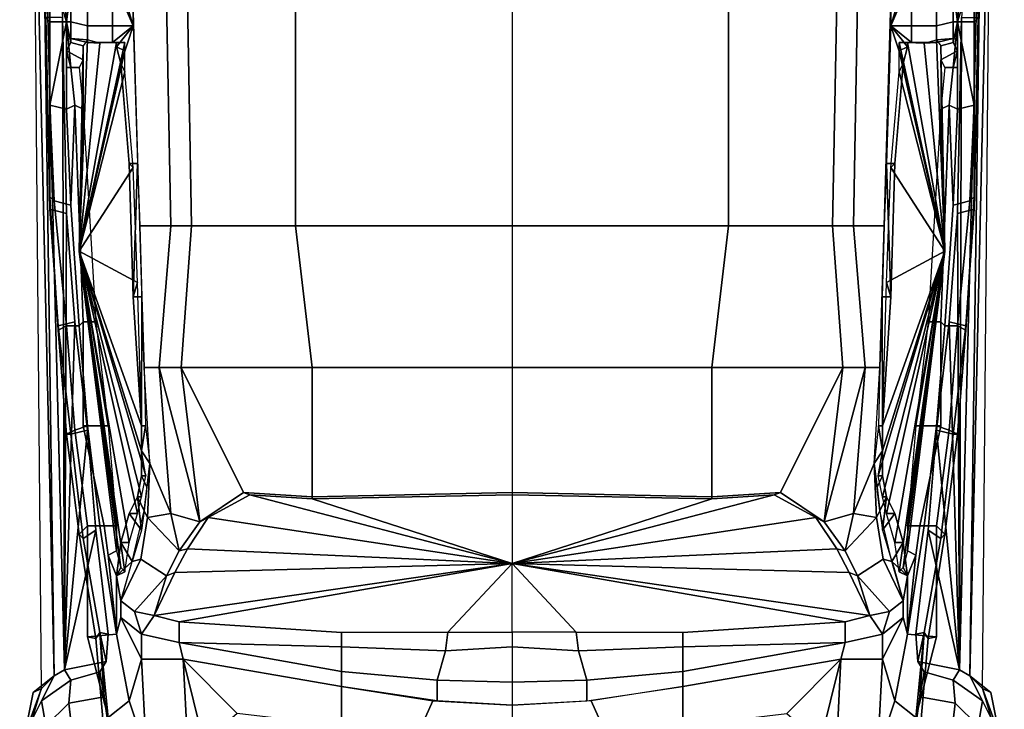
# Model space of a CAD drawing. Header units: inches. Extents: x -65076 to -46572, y -27630 to -20330.
# Tile 9 of 19: x -55991 to -53970, y -25533 to -24119. Entities that reach past the tile are written whole.
import ezdxf

# ---------------------------------------------------------------- set-up
doc = ezdxf.new("R2010")
doc.units = ezdxf.units.IN
doc.header["$MEASUREMENT"] = 0
doc.linetypes.add('ACAD_ISO07W100', pattern=[3, 0, -3])
doc.layers.get('0').update_dxf_attribs({"true_color": 0xc2ced6})
doc.layers.add('VOITURE', color=174, linetype='Continuous')

# ---------------------------------------------------------------- blocks, each defined once
blk = doc.blocks.new('F6')
at = {"linetype": 'Continuous'}
for points in [[(-27.931, 63.458, -26.692), (-26.681, 8.208, -24.942), (-27.431, 7.458, -26.442)], [(-26.681, 8.208, -24.942), (-27.931, 63.458, -26.692), (-27.431, 62.708, -24.192)], [(28.319, 8.208, -24.942), (29.569, 63.458, -26.692), (29.069, 62.708, -24.192)], [(29.569, 63.458, -26.692), (28.319, 8.208, -24.942), (29.069, 7.458, -26.442)], [(-26.056, 8.583, -24.442), (-26.681, 8.208, -24.942), (-27.431, 62.708, -24.192)], [(-27.431, 62.708, -24.192), (-26.181, 47.708, -23.692), (-26.056, 8.583, -24.442)], [(-26.431, 62.708, -0.442), (-26.931, 50.708, -0.442), (-26.931, 47.458, -1.192), (-27.181, 47.708, -3.952)], [(29.069, 62.708, -24.192), (27.819, 47.708, -23.692), (27.694, 8.583, -24.442)], [(27.694, 8.583, -24.442), (28.319, 8.208, -24.942), (29.069, 62.708, -24.192)], [(28.069, 62.708, -0.442), (28.569, 50.708, -0.442), (28.569, 47.458, -1.192), (28.819, 47.708, -3.952)], [(-21.931, 47.208, 17.808), (-22.681, 49.708, 16.058), (-22.181, 56.708, 15.558), (-21.931, 56.708, 16.908)], [(-21.931, 47.208, 17.808), (-21.931, 56.708, 16.908), (-21.931, 48.708, 17.708)], [(23.569, 47.208, 17.808), (23.569, 56.708, 16.908), (23.569, 48.708, 17.708)], [(23.569, 47.208, 17.808), (24.319, 49.708, 16.058), (23.819, 56.708, 15.558), (23.569, 56.708, 16.908)], [(-26.181, 50.708, 0.558), (-25.931, 47.458, 0.808), (-26.931, 50.708, -0.442)], [(-26.931, 50.708, -0.442), (-25.931, 47.458, 0.808), (-26.931, 47.458, -1.192)], [(-25.681, 49.458, 2.308), (-25.931, 47.458, 0.808), (-26.181, 50.708, 0.558), (-25.931, 50.708, 1.308)], [(27.319, 49.458, 2.308), (27.569, 47.458, 0.808), (27.819, 50.708, 0.558), (27.569, 50.708, 1.308)], [(28.569, 50.708, -0.442), (27.569, 47.458, 0.808), (28.569, 47.458, -1.192)], [(27.819, 50.708, 0.558), (27.569, 47.458, 0.808), (28.569, 50.708, -0.442)], [(-21.931, 47.208, 17.808), (-22.681, 48.958, 15.308), (-22.681, 49.708, 16.058)], [(23.569, 47.208, 17.808), (24.319, 48.958, 15.308), (24.319, 49.708, 16.058)], [(-25.681, 47.458, 3.808), (-25.931, 47.458, 0.808), (-25.681, 49.458, 2.308), (-25.681, 48.708, 3.558)], [(27.319, 47.458, 3.808), (27.569, 47.458, 0.808), (27.319, 49.458, 2.308), (27.319, 48.708, 3.558)], [(-24.681, 47.208, 9.058), (-25.681, 47.458, 3.808), (-25.681, 48.708, 3.558), (-24.681, 48.708, 9.058)], [(-23.181, 47.208, 14.558), (-24.681, 47.208, 9.058), (-24.681, 48.708, 9.058), (-23.181, 48.708, 14.308)], [(-21.931, 47.208, 17.808), (-23.181, 47.208, 14.558), (-23.181, 48.708, 14.308), (-22.681, 48.958, 15.308)], [(-21.931, 48.708, 17.708), (-19.931, 48.708, 19.308), (-19.681, 35.208, 19.558), (-21.531, 35.208, 17.558)], [(-19.931, 48.708, 19.308), (-18.681, 48.708, 20.183), (-18.431, 35.208, 20.558), (-19.681, 35.208, 19.558)], [(-18.681, 48.708, 20.183), (-12.181, 48.708, 23.308), (-12.181, 35.208, 23.058), (-18.431, 35.208, 20.558)], [(0.819, 48.708, 24.183), (0.819, 35.208, 23.808), (-12.181, 35.208, 23.058), (-12.181, 48.708, 23.308)], [(0.819, 48.708, 24.183), (0.819, 35.208, 23.808), (13.819, 35.208, 23.058), (13.819, 48.708, 23.308)], [(20.319, 48.708, 20.183), (13.819, 48.708, 23.308), (13.819, 35.208, 23.058), (20.069, 35.208, 20.558)], [(21.569, 48.708, 19.308), (20.319, 48.708, 20.183), (20.069, 35.208, 20.558), (21.319, 35.208, 19.558)], [(23.569, 48.708, 17.708), (21.569, 48.708, 19.308), (21.319, 35.208, 19.558), (23.169, 35.208, 17.558)], [(23.569, 47.208, 17.808), (24.819, 47.208, 14.558), (24.819, 48.708, 14.308), (24.319, 48.958, 15.308)], [(24.819, 47.208, 14.558), (26.319, 47.208, 9.058), (26.319, 48.708, 9.058), (24.819, 48.708, 14.308)], [(26.319, 47.208, 9.058), (27.319, 47.458, 3.808), (27.319, 48.708, 3.558), (26.319, 48.708, 9.058)], [(-27.181, 47.708, -12.692), (-26.931, 36.208, -14.192), (-25.931, 35.958, -23.692), (-26.181, 47.708, -23.692)], [(-27.181, 47.708, -3.952), (-26.931, 36.958, -5.192), (-26.931, 36.208, -14.192), (-27.181, 47.708, -12.692)], [(-26.931, 47.458, -1.192), (-26.931, 36.958, -5.192), (-27.181, 47.708, -3.952)], [(-25.931, 47.458, 0.808), (-25.931, 44.708, 0.558), (-25.931, 42.208, 0.558), (-26.931, 42.458, -0.942)], [(-25.931, 47.458, 0.808), (-26.931, 42.458, -0.942), (-26.931, 47.458, -1.192)], [(-26.931, 47.458, -1.192), (-26.931, 42.458, -0.942), (-26.681, 36.708, -0.942), (-26.931, 36.958, -5.192)], [(-26.181, 47.708, -23.692), (-25.931, 35.958, -23.692), (-26.056, 8.583, -24.442)], [(-25.681, 47.458, 3.808), (-25.681, 46.458, 4.308), (-25.681, 46.208, 3.308), (-25.931, 47.458, 0.808)], [(-25.931, 47.458, 0.808), (-25.681, 46.208, 3.308), (-25.931, 45.708, 2.558), (-25.681, 44.708, 1.808)], [(-25.931, 47.458, 0.808), (-25.681, 44.708, 1.808), (-25.931, 44.708, 0.558)], [(-24.681, 47.208, 9.058), (-24.681, 46.208, 9.308), (-25.681, 46.458, 4.308), (-25.681, 47.458, 3.808)], [(26.319, 47.208, 9.058), (26.319, 46.208, 9.308), (27.319, 46.458, 4.308), (27.319, 47.458, 3.808)], [(27.569, 47.458, 0.808), (27.319, 44.708, 1.808), (27.569, 44.708, 0.558)], [(27.569, 47.458, 0.808), (27.319, 46.208, 3.308), (27.569, 45.708, 2.558), (27.319, 44.708, 1.808)], [(27.319, 47.458, 3.808), (27.319, 46.458, 4.308), (27.319, 46.208, 3.308), (27.569, 47.458, 0.808)], [(27.819, 47.708, -23.692), (27.569, 35.958, -23.692), (27.694, 8.583, -24.442)], [(28.819, 47.708, -12.692), (28.569, 36.208, -14.192), (27.569, 35.958, -23.692), (27.819, 47.708, -23.692)], [(27.569, 47.458, 0.808), (28.569, 42.458, -0.942), (28.569, 47.458, -1.192)], [(27.569, 47.458, 0.808), (27.569, 44.708, 0.558), (27.569, 42.208, 0.558), (28.569, 42.458, -0.942)], [(28.569, 47.458, -1.192), (28.569, 42.458, -0.942), (28.319, 36.708, -0.942), (28.569, 36.958, -5.192)], [(28.569, 47.458, -1.192), (28.569, 36.958, -5.192), (28.819, 47.708, -3.952)], [(28.819, 47.708, -3.952), (28.569, 36.958, -5.192), (28.569, 36.208, -14.192), (28.819, 47.708, -12.692)], [(-23.181, 47.208, 14.558), (-23.181, 46.208, 14.558), (-24.681, 46.208, 9.308), (-24.681, 47.208, 9.058)], [(-21.931, 47.208, 17.808), (-22.931, 45.958, 16.058), (-22.931, 46.208, 15.558), (-23.181, 46.208, 14.558)], [(-21.931, 47.208, 17.808), (-23.181, 46.208, 14.558), (-23.181, 47.208, 14.558)], [(-21.931, 47.208, 17.808), (-22.681, 44.958, 16.558), (-22.931, 45.958, 16.058)], [(-21.931, 47.208, 17.808), (-21.681, 38.958, 17.808), (-22.181, 38.958, 16.558), (-22.681, 44.958, 16.558)], [(23.569, 47.208, 17.808), (23.319, 38.958, 17.808), (23.819, 38.958, 16.558), (24.319, 44.958, 16.558)], [(23.569, 47.208, 17.808), (24.819, 46.208, 14.558), (24.819, 47.208, 14.558)], [(23.569, 47.208, 17.808), (24.569, 45.958, 16.058), (24.569, 46.208, 15.558), (24.819, 46.208, 14.558)], [(23.569, 47.208, 17.808), (24.319, 44.958, 16.558), (24.569, 45.958, 16.058)], [(24.819, 47.208, 14.558), (24.819, 46.208, 14.558), (26.319, 46.208, 9.308), (26.319, 47.208, 9.058)], [(-25.681, 46.208, 3.308), (-24.931, 46.021, 3.156), (-24.931, 45.173, 2.207), (-25.931, 45.708, 2.558)], [(-24.681, 46.208, 9.308), (-23.931, 46.167, 8.808), (-24.681, 46.37, 4.089), (-25.681, 46.458, 4.308)], [(-25.681, 46.458, 4.308), (-24.681, 46.37, 4.089), (-24.931, 46.021, 3.156), (-25.681, 46.208, 3.308)], [(-25.181, 33.69, 8.028), (-23.931, 46.167, 8.808), (-24.681, 46.37, 4.089)], [(-25.181, 33.69, 8.028), (-24.681, 46.37, 4.089), (-24.931, 46.021, 3.156)], [(-25.181, 33.69, 8.028), (-22.431, 45.708, 16.008), (-22.431, 46.208, 15.308)], [(-25.181, 33.69, 8.028), (-22.431, 46.208, 15.308), (-22.931, 46.208, 14.308)], [(-25.181, 33.69, 8.028), (-22.931, 46.208, 14.308), (-23.931, 46.167, 8.808)], [(-23.181, 46.208, 14.558), (-22.931, 46.208, 14.308), (-23.931, 46.167, 8.808), (-24.681, 46.208, 9.308)], [(-22.931, 46.208, 15.558), (-22.431, 46.208, 15.308), (-22.931, 46.208, 14.308), (-23.181, 46.208, 14.558)], [(-22.931, 46.208, 15.558), (-22.931, 45.958, 16.058), (-22.431, 45.708, 16.008), (-22.431, 46.208, 15.308)], [(26.819, 33.69, 8.028), (24.069, 46.208, 15.308), (24.569, 46.208, 14.308)], [(26.819, 33.69, 8.028), (24.069, 45.708, 16.008), (24.069, 46.208, 15.308)], [(24.569, 46.208, 15.558), (24.069, 46.208, 15.308), (24.569, 46.208, 14.308), (24.819, 46.208, 14.558)], [(24.569, 46.208, 15.558), (24.569, 45.958, 16.058), (24.069, 45.708, 16.008), (24.069, 46.208, 15.308)], [(26.819, 33.69, 8.028), (24.569, 46.208, 14.308), (25.569, 46.167, 8.808)], [(24.819, 46.208, 14.558), (24.569, 46.208, 14.308), (25.569, 46.167, 8.808), (26.319, 46.208, 9.308)], [(26.319, 46.208, 9.308), (25.569, 46.167, 8.808), (26.319, 46.37, 4.089), (27.319, 46.458, 4.308)], [(26.819, 33.69, 8.028), (25.569, 46.167, 8.808), (26.319, 46.37, 4.089)], [(27.319, 46.458, 4.308), (26.319, 46.37, 4.089), (26.569, 46.021, 3.156), (27.319, 46.208, 3.308)], [(26.819, 33.69, 8.028), (26.319, 46.37, 4.089), (26.569, 46.021, 3.156)], [(27.319, 46.208, 3.308), (26.569, 46.021, 3.156), (26.569, 45.173, 2.207), (27.569, 45.708, 2.558)], [(-25.931, 45.708, 2.558), (-24.931, 45.173, 2.207), (-25.181, 44.708, 2.008), (-25.681, 44.708, 1.808)], [(-25.181, 33.69, 8.028), (-24.931, 46.021, 3.156), (-24.931, 45.173, 2.207)], [(-25.181, 33.69, 8.028), (-22.431, 44.458, 16.308), (-22.431, 45.708, 16.008)], [(-22.931, 45.958, 16.058), (-22.681, 44.958, 16.558), (-22.431, 44.458, 16.308), (-22.431, 45.708, 16.008)], [(24.569, 45.958, 16.058), (24.319, 44.958, 16.558), (24.069, 44.458, 16.308), (24.069, 45.708, 16.008)], [(26.819, 33.69, 8.028), (24.069, 44.458, 16.308), (24.069, 45.708, 16.008)], [(26.819, 33.69, 8.028), (26.569, 46.021, 3.156), (26.569, 45.173, 2.207)], [(27.569, 45.708, 2.558), (26.569, 45.173, 2.207), (26.819, 44.708, 2.008), (27.319, 44.708, 1.808)], [(-24.931, 45.173, 2.207), (-24.931, 42.208, 2.008), (-25.181, 33.69, 8.028)], [(-22.681, 44.958, 16.558), (-22.181, 38.958, 16.558), (-21.931, 38.708, 16.308), (-22.431, 44.458, 16.308)], [(24.319, 44.958, 16.558), (23.819, 38.958, 16.558), (23.569, 38.708, 16.308), (24.069, 44.458, 16.308)], [(26.569, 45.173, 2.207), (26.569, 42.208, 2.008), (26.819, 33.69, 8.028)], [(-25.681, 44.708, 1.808), (-25.431, 42.458, 1.808), (-25.931, 42.208, 0.558), (-25.931, 44.708, 0.558)], [(-25.181, 44.708, 2.008), (-24.931, 42.208, 2.008), (-25.431, 42.458, 1.808), (-25.681, 44.708, 1.808)], [(-25.181, 33.69, 8.028), (-21.931, 38.708, 16.308), (-22.431, 44.458, 16.308)], [(26.819, 33.69, 8.028), (23.569, 38.708, 16.308), (24.069, 44.458, 16.308)], [(26.819, 44.708, 2.008), (26.569, 42.208, 2.008), (27.069, 42.458, 1.808), (27.319, 44.708, 1.808)], [(27.319, 44.708, 1.808), (27.069, 42.458, 1.808), (27.569, 42.208, 0.558), (27.569, 44.708, 0.558)], [(-25.931, 42.208, 0.558), (-25.681, 36.458, 0.558), (-26.681, 36.708, -0.942), (-26.931, 42.458, -0.942)], [(-25.431, 42.458, 1.808), (-25.681, 36.458, 0.558), (-25.931, 42.208, 0.558)], [(-25.431, 42.458, 1.808), (-24.931, 29.458, 1.808), (-25.181, 29.208, 0.308), (-25.681, 36.458, 0.558)], [(-24.931, 42.208, 2.008), (-24.181, 29.458, 2.058), (-24.931, 29.458, 1.808), (-25.431, 42.458, 1.808)], [(-25.181, 33.69, 8.028), (-24.931, 42.208, 2.008), (-24.181, 29.458, 2.058), (-23.431, 23.208, 2.058)], [(26.819, 33.69, 8.028), (26.569, 42.208, 2.008), (25.819, 29.458, 2.058), (25.069, 23.208, 2.058)], [(26.569, 42.208, 2.008), (25.819, 29.458, 2.058), (26.569, 29.458, 1.808), (27.069, 42.458, 1.808)], [(27.069, 42.458, 1.808), (26.569, 29.458, 1.808), (26.819, 29.208, 0.308), (27.319, 36.458, 0.558)], [(27.069, 42.458, 1.808), (27.319, 36.458, 0.558), (27.569, 42.208, 0.558)], [(27.569, 42.208, 0.558), (27.319, 36.458, 0.558), (28.319, 36.708, -0.942), (28.569, 42.458, -0.942)], [(-25.181, 33.69, 8.028), (-21.681, 31.808, 15.808), (-21.931, 38.708, 16.308)], [(-21.681, 38.958, 17.808), (-21.931, 30.958, 16.308), (-22.181, 38.958, 16.558)], [(-22.181, 38.958, 16.558), (-21.931, 30.958, 16.308), (-21.681, 31.808, 15.808), (-21.931, 38.708, 16.308)], [(-21.681, 38.958, 17.808), (-21.531, 35.208, 17.558), (-21.406, 30.958, 17.058), (-21.931, 30.958, 16.308)], [(23.319, 38.958, 17.808), (23.169, 35.208, 17.558), (23.044, 30.958, 17.058), (23.569, 30.958, 16.308)], [(23.819, 38.958, 16.558), (23.569, 30.958, 16.308), (23.319, 31.808, 15.808), (23.569, 38.708, 16.308)], [(23.319, 38.958, 17.808), (23.569, 30.958, 16.308), (23.819, 38.958, 16.558)], [(26.819, 33.69, 8.028), (23.319, 31.808, 15.808), (23.569, 38.708, 16.308)], [(-26.931, 36.958, -5.192), (-26.431, 28.958, -6.942), (-26.431, 29.208, -14.442), (-26.931, 36.208, -14.192)], [(-26.681, 36.708, -0.942), (-25.931, 29.208, -1.192), (-26.431, 28.958, -6.942), (-26.931, 36.958, -5.192)], [(-25.681, 36.458, 0.558), (-25.181, 29.208, 0.308), (-25.931, 29.208, -1.192), (-26.681, 36.708, -0.942)], [(27.319, 36.458, 0.558), (26.819, 29.208, 0.308), (27.569, 29.208, -1.192), (28.319, 36.708, -0.942)], [(28.319, 36.708, -0.942), (27.569, 29.208, -1.192), (28.069, 28.958, -6.942), (28.569, 36.958, -5.192)], [(28.569, 36.958, -5.192), (28.069, 28.958, -6.942), (28.069, 29.208, -14.442), (28.569, 36.208, -14.192)], [(-26.931, 36.208, -14.192), (-26.431, 29.208, -14.442), (-25.431, 29.458, -23.692), (-25.931, 35.958, -23.692)], [(28.569, 36.208, -14.192), (28.069, 29.208, -14.442), (27.069, 29.458, -23.692), (27.569, 35.958, -23.692)], [(-25.931, 35.958, -23.692), (-25.431, 29.458, -23.692), (-26.056, 8.583, -24.442)], [(27.569, 35.958, -23.692), (27.069, 29.458, -23.692), (27.694, 8.583, -24.442)], [(-21.531, 35.208, 17.558), (-19.681, 35.208, 19.558), (-20.381, 26.708, 18.558), (-21.281, 26.708, 16.558)], [(-19.681, 35.208, 19.558), (-18.431, 35.208, 20.558), (-19.056, 26.708, 18.808), (-20.381, 26.708, 18.558)], [(-18.431, 35.208, 20.558), (-12.181, 35.208, 23.058), (-11.181, 26.708, 21.683), (-19.056, 26.708, 18.808)], [(0.819, 35.208, 23.808), (0.819, 26.708, 22.683), (-11.181, 26.708, 21.683), (-12.181, 35.208, 23.058)], [(0.819, 35.208, 23.808), (0.819, 26.708, 22.683), (12.819, 26.708, 21.683), (13.819, 35.208, 23.058)], [(20.069, 35.208, 20.558), (13.819, 35.208, 23.058), (12.819, 26.708, 21.683), (20.694, 26.708, 18.808)], [(21.319, 35.208, 19.558), (20.069, 35.208, 20.558), (20.694, 26.708, 18.808), (22.019, 26.708, 18.558)], [(23.169, 35.208, 17.558), (21.319, 35.208, 19.558), (22.019, 26.708, 18.558), (22.919, 26.708, 16.558)], [(-25.181, 33.69, 8.028), (-23.431, 23.208, 2.058), (-22.931, 17.208, 2.058)], [(-25.181, 33.69, 8.028), (-22.931, 17.208, 2.058), (-22.931, 15.708, 2.308)], [(-25.181, 33.69, 8.028), (-22.931, 15.708, 2.308), (-22.681, 14.708, 3.058)], [(-25.181, 33.69, 8.028), (-22.681, 14.708, 3.058), (-22.431, 14.458, 4.558)], [(-25.181, 33.69, 8.028), (-22.431, 14.458, 4.558), (-22.181, 16.208, 8.308)], [(-25.181, 33.69, 8.028), (-22.181, 16.208, 8.308), (-21.681, 17.958, 10.308)], [(-25.181, 33.69, 8.028), (-21.681, 17.958, 10.308), (-21.431, 18.958, 11.558)], [(-25.181, 33.69, 8.028), (-21.431, 18.958, 11.558), (-21.181, 20.208, 13.058)], [(-25.181, 33.69, 8.028), (-21.181, 20.208, 13.058), (-21.431, 21.708, 13.808)], [(-25.181, 33.69, 8.028), (-21.431, 21.708, 13.808), (-21.431, 23.208, 14.308)], [(-25.181, 33.69, 8.028), (-21.431, 23.208, 14.308), (-21.681, 31.808, 15.808)], [(26.819, 33.69, 8.028), (22.819, 20.208, 13.058), (23.069, 21.708, 13.808)], [(26.819, 33.69, 8.028), (23.069, 18.958, 11.558), (22.819, 20.208, 13.058)], [(26.819, 33.69, 8.028), (23.069, 23.208, 14.308), (23.319, 31.808, 15.808)], [(26.819, 33.69, 8.028), (23.069, 21.708, 13.808), (23.069, 23.208, 14.308)], [(26.819, 33.69, 8.028), (23.319, 17.958, 10.308), (23.069, 18.958, 11.558)], [(26.819, 33.69, 8.028), (23.819, 16.208, 8.308), (23.319, 17.958, 10.308)], [(26.819, 33.69, 8.028), (24.069, 14.458, 4.558), (23.819, 16.208, 8.308)], [(26.819, 33.69, 8.028), (24.319, 14.708, 3.058), (24.069, 14.458, 4.558)], [(26.819, 33.69, 8.028), (24.569, 15.708, 2.308), (24.319, 14.708, 3.058)], [(26.819, 33.69, 8.028), (24.569, 17.208, 2.058), (24.569, 15.708, 2.308)], [(26.819, 33.69, 8.028), (25.069, 23.208, 2.058), (24.569, 17.208, 2.058)], [(-21.931, 30.958, 16.308), (-21.431, 23.208, 14.808), (-21.431, 23.208, 14.308), (-21.681, 31.808, 15.808)], [(23.569, 30.958, 16.308), (23.069, 23.208, 14.808), (23.069, 23.208, 14.308), (23.319, 31.808, 15.808)], [(-21.406, 30.958, 17.058), (-21.431, 23.208, 14.808), (-21.931, 30.958, 16.308)], [(-21.406, 30.958, 17.058), (-21.281, 26.708, 16.558), (-21.184, 23.213, 15.83), (-21.431, 23.208, 14.808)], [(23.044, 30.958, 17.058), (22.919, 26.708, 16.558), (22.822, 23.213, 15.83), (23.069, 23.208, 14.808)], [(23.044, 30.958, 17.058), (23.069, 23.208, 14.808), (23.569, 30.958, 16.308)], [(-26.431, 29.208, -14.442), (-25.681, 22.708, -14.942), (-24.681, 22.958, -23.692), (-25.431, 29.458, -23.692)], [(-26.431, 28.958, -6.942), (-25.931, 22.708, -7.192), (-25.681, 22.708, -14.942), (-26.431, 29.208, -14.442)], [(-25.931, 29.208, -1.192), (-25.431, 22.958, -0.942), (-25.931, 22.708, -7.192), (-26.431, 28.958, -6.942)], [(-25.431, 29.458, -23.692), (-24.681, 22.958, -23.692), (-26.056, 8.583, -24.442)], [(-25.181, 29.208, 0.308), (-24.681, 23.208, 0.308), (-25.431, 22.958, -0.942), (-25.931, 29.208, -1.192)], [(-24.931, 29.458, 1.808), (-24.931, 23.208, 1.558), (-24.681, 23.208, 0.308), (-25.181, 29.208, 0.308)], [(-24.181, 29.458, 2.058), (-23.431, 23.208, 2.058), (-24.931, 23.208, 1.558), (-24.931, 29.458, 1.808)], [(25.819, 29.458, 2.058), (25.069, 23.208, 2.058), (26.569, 23.208, 1.558), (26.569, 29.458, 1.808)], [(27.069, 29.458, -23.692), (26.319, 22.958, -23.692), (27.694, 8.583, -24.442)], [(26.569, 29.458, 1.808), (26.569, 23.208, 1.558), (26.319, 23.208, 0.308), (26.819, 29.208, 0.308)], [(28.069, 29.208, -14.442), (27.319, 22.708, -14.942), (26.319, 22.958, -23.692), (27.069, 29.458, -23.692)], [(26.819, 29.208, 0.308), (26.319, 23.208, 0.308), (27.069, 22.958, -0.942), (27.569, 29.208, -1.192)], [(27.569, 29.208, -1.192), (27.069, 22.958, -0.942), (27.569, 22.708, -7.192), (28.069, 28.958, -6.942)], [(28.069, 28.958, -6.942), (27.569, 22.708, -7.192), (27.319, 22.708, -14.942), (28.069, 29.208, -14.442)], [(-21.281, 26.708, 16.558), (-20.381, 26.708, 18.558), (-19.681, 17.958, 15.558), (-20.931, 20.958, 15.308)], [(-20.381, 26.708, 18.558), (-19.056, 26.708, 18.808), (-17.931, 17.458, 15.933)], [(-20.381, 26.708, 18.558), (-17.931, 17.458, 15.933), (-19.681, 17.958, 15.558)], [(-19.056, 26.708, 18.808), (-11.181, 26.708, 21.683), (-11.181, 18.958, 19.558), (-15.306, 19.208, 17.558)], [(-19.056, 26.708, 18.808), (-15.306, 19.208, 17.558), (-17.931, 17.458, 15.933)], [(0.819, 26.708, 22.683), (0.819, 19.208, 20.058), (-11.181, 18.958, 19.558), (-11.181, 26.708, 21.683)], [(0.819, 26.708, 22.683), (0.819, 19.208, 20.058), (12.819, 18.958, 19.558), (12.819, 26.708, 21.683)], [(20.694, 26.708, 18.808), (12.819, 26.708, 21.683), (12.819, 18.958, 19.558), (16.944, 19.208, 17.558)], [(20.694, 26.708, 18.808), (16.944, 19.208, 17.558), (19.569, 17.458, 15.933)], [(22.019, 26.708, 18.558), (19.569, 17.458, 15.933), (21.319, 17.958, 15.558)], [(22.019, 26.708, 18.558), (20.694, 26.708, 18.808), (19.569, 17.458, 15.933)], [(22.919, 26.708, 16.558), (22.019, 26.708, 18.558), (21.319, 17.958, 15.558), (22.569, 20.958, 15.308)], [(-24.681, 23.208, 0.308), (-23.931, 17.208, 0.308), (-24.681, 17.208, -1.192), (-25.431, 22.958, -0.942)], [(-24.931, 23.208, 1.558), (-23.681, 17.208, 1.308), (-23.931, 17.208, 0.308), (-24.681, 23.208, 0.308)], [(-23.431, 23.208, 2.058), (-22.931, 17.208, 2.058), (-23.681, 17.208, 1.308), (-24.931, 23.208, 1.558)], [(-21.184, 23.213, 15.83), (-21.184, 23.213, 15.83), (-20.931, 20.958, 15.308), (-21.431, 21.708, 14.308)], [(-21.184, 23.213, 15.83), (-21.431, 21.708, 14.308), (-21.431, 23.208, 14.808)], [(-21.431, 23.208, 14.808), (-21.431, 21.708, 14.308), (-21.431, 21.708, 13.808), (-21.431, 23.208, 14.308)], [(22.822, 23.213, 15.83), (22.822, 23.213, 15.83), (22.569, 20.958, 15.308), (23.069, 21.708, 14.308)], [(22.822, 23.213, 15.83), (23.069, 21.708, 14.308), (23.069, 23.208, 14.808)], [(23.069, 23.208, 14.808), (23.069, 21.708, 14.308), (23.069, 21.708, 13.808), (23.069, 23.208, 14.308)], [(25.069, 23.208, 2.058), (24.569, 17.208, 2.058), (25.319, 17.208, 1.308), (26.569, 23.208, 1.558)], [(26.569, 23.208, 1.558), (25.319, 17.208, 1.308), (25.569, 17.208, 0.308), (26.319, 23.208, 0.308)], [(26.319, 23.208, 0.308), (25.569, 17.208, 0.308), (26.319, 17.208, -1.192), (27.069, 22.958, -0.942)], [(-24.681, 22.958, -23.692), (-24.181, 16.958, -23.692), (-26.056, 8.583, -24.442)], [(-25.431, 22.958, -0.942), (-24.681, 17.208, -1.192), (-25.181, 16.708, -7.192), (-25.931, 22.708, -7.192)], [(-25.931, 22.708, -7.192), (-25.181, 16.708, -7.192), (-24.931, 16.458, -15.192), (-25.681, 22.708, -14.942)], [(-25.681, 22.708, -14.942), (-24.931, 16.458, -15.192), (-24.181, 16.958, -23.692), (-24.681, 22.958, -23.692)], [(26.319, 22.958, -23.692), (25.819, 16.958, -23.692), (27.694, 8.583, -24.442)], [(27.319, 22.708, -14.942), (26.569, 16.458, -15.192), (25.819, 16.958, -23.692), (26.319, 22.958, -23.692)], [(27.069, 22.958, -0.942), (26.319, 17.208, -1.192), (26.819, 16.708, -7.192), (27.569, 22.708, -7.192)], [(27.569, 22.708, -7.192), (26.819, 16.708, -7.192), (26.569, 16.458, -15.192), (27.319, 22.708, -14.942)], [(-21.431, 21.708, 14.308), (-20.931, 20.958, 15.308), (-21.106, 19.533, 13.958), (-21.431, 20.208, 13.058)], [(-21.431, 21.708, 14.308), (-21.431, 20.208, 13.058), (-21.181, 20.208, 13.058), (-21.431, 21.708, 13.808)], [(23.069, 21.708, 14.308), (22.569, 20.958, 15.308), (22.744, 19.533, 13.958), (23.069, 20.208, 13.058)], [(23.069, 21.708, 14.308), (23.069, 20.208, 13.058), (22.819, 20.208, 13.058), (23.069, 21.708, 13.808)], [(-20.931, 20.958, 15.308), (-21.081, 17.708, 12.708), (-21.281, 18.108, 12.608)], [(-20.931, 20.958, 15.308), (-19.681, 17.958, 15.558), (-21.081, 17.708, 12.708)], [(22.569, 20.958, 15.308), (21.319, 17.958, 15.558), (22.719, 17.708, 12.708)], [(22.569, 20.958, 15.308), (22.719, 17.708, 12.708), (22.919, 18.108, 12.608)], [(-21.431, 20.208, 13.058), (-21.106, 19.533, 13.958), (-21.281, 18.108, 12.608), (-21.681, 18.958, 11.558)], [(-21.431, 20.208, 13.058), (-21.681, 18.958, 11.558), (-21.431, 18.958, 11.558), (-21.181, 20.208, 13.058)], [(23.069, 20.208, 13.058), (22.744, 19.533, 13.958), (22.919, 18.108, 12.608), (23.319, 18.958, 11.558)], [(23.069, 20.208, 13.058), (23.319, 18.958, 11.558), (23.069, 18.958, 11.558), (22.819, 20.208, 13.058)], [(-21.681, 18.958, 11.558), (-21.431, 16.958, 11.308), (-22.181, 17.958, 10.308)], [(-21.681, 18.958, 11.558), (-22.181, 17.958, 10.308), (-21.681, 17.958, 10.308), (-21.431, 18.958, 11.558)], [(-21.681, 18.958, 11.558), (-21.281, 18.108, 12.608), (-21.281, 18.108, 12.608), (-21.431, 16.958, 11.308)], [(-15.306, 19.208, 17.558), (-14.931, 19.083, 16.558), (-17.431, 17.708, 14.808), (-17.931, 17.458, 15.933)], [(0.819, 14.961, 12.308), (-17.431, 17.708, 14.808), (-14.931, 19.083, 16.558)], [(-11.181, 18.958, 19.558), (-11.181, 18.833, 18.308), (-14.931, 19.083, 16.558), (-15.306, 19.208, 17.558)], [(0.819, 14.961, 12.308), (-14.931, 19.083, 16.558), (-11.181, 18.833, 18.308)], [(0.819, 19.208, 20.058), (0.819, 19.083, 19.058), (-11.181, 18.833, 18.308), (-11.181, 18.958, 19.558)], [(0.819, 14.961, 12.308), (-11.181, 18.833, 18.308), (0.819, 19.083, 19.058)], [(0.819, 19.208, 20.058), (0.819, 19.083, 19.058), (12.819, 18.833, 18.308), (12.819, 18.958, 19.558)], [(0.819, 14.961, 12.308), (12.819, 18.833, 18.308), (0.819, 19.083, 19.058)], [(0.819, 14.961, 12.308), (16.569, 19.083, 16.558), (12.819, 18.833, 18.308)], [(0.819, 14.961, 12.308), (19.069, 17.708, 14.808), (16.569, 19.083, 16.558)], [(12.819, 18.958, 19.558), (12.819, 18.833, 18.308), (16.569, 19.083, 16.558), (16.944, 19.208, 17.558)], [(16.944, 19.208, 17.558), (16.569, 19.083, 16.558), (19.069, 17.708, 14.808), (19.569, 17.458, 15.933)], [(23.319, 18.958, 11.558), (22.919, 18.108, 12.608), (22.919, 18.108, 12.608), (23.069, 16.958, 11.308)], [(23.319, 18.958, 11.558), (23.819, 17.958, 10.308), (23.319, 17.958, 10.308), (23.069, 18.958, 11.558)], [(23.319, 18.958, 11.558), (23.069, 16.958, 11.308), (23.819, 17.958, 10.308)], [(-22.181, 17.958, 10.308), (-21.431, 16.958, 11.308), (-21.991, 15.083, 9.008), (-22.681, 16.208, 8.308)], [(-22.181, 17.958, 10.308), (-22.681, 16.208, 8.308), (-22.181, 16.208, 8.308), (-21.681, 17.958, 10.308)], [(-21.081, 17.708, 12.708), (-21.481, 15.208, 9.428), (-21.991, 15.083, 9.008), (-21.281, 18.108, 12.608)], [(-19.681, 17.958, 15.558), (-19.181, 15.708, 13.058), (-21.081, 17.708, 12.708)], [(-19.681, 17.958, 15.558), (-17.931, 17.458, 15.933), (-19.181, 15.708, 13.058)], [(21.319, 17.958, 15.558), (19.569, 17.458, 15.933), (20.819, 15.708, 13.058)], [(21.319, 17.958, 15.558), (20.819, 15.708, 13.058), (22.719, 17.708, 12.708)], [(22.719, 17.708, 12.708), (23.119, 15.208, 9.428), (23.629, 15.083, 9.008), (22.919, 18.108, 12.608)], [(23.819, 17.958, 10.308), (23.069, 16.958, 11.308), (23.629, 15.083, 9.008), (24.319, 16.208, 8.308)], [(23.819, 17.958, 10.308), (24.319, 16.208, 8.308), (23.819, 16.208, 8.308), (23.319, 17.958, 10.308)], [(-24.681, 17.208, -1.192), (-24.681, 10.558, -1.192), (-24.181, 10.458, -7.192), (-25.181, 16.708, -7.192)], [(-24.681, 17.208, -1.192), (-23.931, 17.208, 0.308), (-22.931, 10.708, 0.308), (-24.681, 10.558, -1.192)], [(-23.681, 17.208, 1.308), (-23.431, 15.458, 2.058), (-22.931, 10.708, 0.308), (-23.931, 17.208, 0.308)], [(-22.931, 17.208, 2.058), (-22.931, 15.708, 2.308), (-23.431, 15.458, 2.058), (-23.681, 17.208, 1.308)], [(-21.081, 17.708, 12.708), (-19.181, 15.708, 13.058), (-19.931, 14.208, 10.183), (-21.481, 15.208, 9.428)], [(-17.931, 17.458, 15.933), (-17.431, 17.708, 14.808), (-18.681, 15.833, 12.683), (-19.181, 15.708, 13.058)], [(0.819, 14.961, 12.308), (-18.681, 15.833, 12.683), (-17.431, 17.708, 14.808)], [(0.819, 14.961, 12.308), (20.319, 15.833, 12.683), (19.069, 17.708, 14.808)], [(19.569, 17.458, 15.933), (19.069, 17.708, 14.808), (20.319, 15.833, 12.683), (20.819, 15.708, 13.058)], [(22.719, 17.708, 12.708), (20.819, 15.708, 13.058), (21.569, 14.208, 10.183), (23.119, 15.208, 9.428)], [(24.569, 17.208, 2.058), (24.569, 15.708, 2.308), (25.069, 15.458, 2.058), (25.319, 17.208, 1.308)], [(25.319, 17.208, 1.308), (25.069, 15.458, 2.058), (24.569, 10.708, 0.308), (25.569, 17.208, 0.308)], [(26.319, 17.208, -1.192), (25.569, 17.208, 0.308), (24.569, 10.708, 0.308), (26.319, 10.558, -1.192)], [(26.319, 17.208, -1.192), (26.319, 10.558, -1.192), (25.819, 10.458, -7.192), (26.819, 16.708, -7.192)], [(-24.181, 16.958, -23.692), (-23.431, 10.708, -23.692), (-23.556, 9.083, -24.442), (-26.056, 8.583, -24.442)], [(-25.181, 16.708, -7.192), (-24.181, 10.458, -7.192), (-23.931, 10.808, -15.442), (-24.931, 16.458, -15.192)], [(-24.931, 16.458, -15.192), (-23.931, 10.808, -15.442), (-23.431, 10.708, -23.692), (-24.181, 16.958, -23.692)], [(25.819, 16.958, -23.692), (25.069, 10.708, -23.692), (25.194, 9.083, -24.442), (27.694, 8.583, -24.442)], [(26.569, 16.458, -15.192), (25.569, 10.808, -15.442), (25.069, 10.708, -23.692), (25.819, 16.958, -23.692)], [(26.819, 16.708, -7.192), (25.819, 10.458, -7.192), (25.569, 10.808, -15.442), (26.569, 16.458, -15.192)], [(-21.991, 15.083, 9.008), (-22.931, 14.208, 4.558), (-22.681, 16.208, 8.308)], [(-22.181, 16.208, 8.308), (-22.681, 16.208, 8.308), (-22.931, 14.208, 4.558), (-22.431, 14.458, 4.558)], [(23.629, 15.083, 9.008), (24.569, 14.208, 4.558), (24.319, 16.208, 8.308)], [(23.819, 16.208, 8.308), (24.319, 16.208, 8.308), (24.569, 14.208, 4.558), (24.069, 14.458, 4.558)], [(-22.931, 15.708, 2.308), (-22.681, 14.708, 3.058), (-22.931, 14.208, 3.558), (-23.431, 15.458, 2.058)], [(-22.931, 14.208, 3.558), (-22.931, 10.708, 0.308), (-23.431, 15.458, 2.058)], [(-19.181, 15.708, 13.058), (-18.681, 15.833, 12.683), (-19.431, 14.408, 9.558), (-19.931, 14.208, 10.183)], [(0.819, 14.961, 12.308), (-19.431, 14.408, 9.558), (-18.681, 15.833, 12.683)], [(0.819, 14.961, 12.308), (21.069, 14.408, 9.558), (20.319, 15.833, 12.683)], [(20.819, 15.708, 13.058), (20.319, 15.833, 12.683), (21.069, 14.408, 9.558), (21.569, 14.208, 10.183)], [(24.569, 15.708, 2.308), (24.319, 14.708, 3.058), (24.569, 14.208, 3.558), (25.069, 15.458, 2.058)], [(24.569, 14.208, 3.558), (24.569, 10.708, 0.308), (25.069, 15.458, 2.058)], [(-21.991, 15.083, 9.008), (-21.981, 15.208, 9.108), (-22.681, 12.708, 4.308), (-22.931, 14.208, 4.558)], [(-19.931, 14.208, 10.183), (-21.851, 12.078, 4.478), (-22.681, 12.708, 4.308), (-21.481, 15.208, 9.428)], [(-21.481, 15.208, 9.428), (-22.681, 12.708, 4.308), (-21.991, 15.083, 9.008)], [(0.819, 14.961, 12.308), (-19.181, 11.458, 3.808), (-20.681, 11.838, 4.808)], [(0.819, 14.961, 12.308), (-20.681, 11.838, 4.808), (-19.431, 14.408, 9.558)], [(0.819, 14.961, 12.308), (-19.431, 14.408, 9.558), (-19.431, 14.408, 9.558)], [(0.819, 14.961, 12.308), (-3.041, 10.838, 5.438), (-9.431, 10.808, 4.928), (-19.181, 11.458, 3.808)], [(0.819, 14.961, 12.308), (-3.041, 10.838, 5.438), (0.819, 10.838, 5.558)], [(0.819, 14.961, 12.308), (21.069, 14.408, 9.558), (21.069, 14.408, 9.558)], [(0.819, 14.961, 12.308), (22.319, 11.838, 4.808), (21.069, 14.408, 9.558)], [(0.819, 14.961, 12.308), (20.819, 11.458, 3.808), (22.319, 11.838, 4.808)], [(0.819, 14.961, 12.308), (4.679, 10.838, 5.438), (11.069, 10.808, 4.928), (20.819, 11.458, 3.808)], [(0.819, 14.961, 12.308), (4.679, 10.838, 5.438), (0.819, 10.838, 5.558)], [(21.569, 14.208, 10.183), (23.489, 12.078, 4.478), (24.319, 12.708, 4.308), (23.119, 15.208, 9.428)], [(23.119, 15.208, 9.428), (24.319, 12.708, 4.308), (23.629, 15.083, 9.008)], [(23.629, 15.083, 9.008), (23.619, 15.208, 9.108), (24.319, 12.708, 4.308), (24.569, 14.208, 4.558)], [(-22.431, 14.458, 4.558), (-22.931, 14.208, 4.558), (-22.931, 14.208, 3.558), (-22.681, 14.708, 3.058)], [(-22.931, 14.208, 3.558), (-22.681, 12.708, 4.308), (-22.681, 11.708, 2.478), (-22.931, 10.708, 0.308)], [(-22.681, 12.708, 4.308), (-22.931, 14.208, 3.558), (-22.931, 14.208, 4.558)], [(-19.931, 14.208, 10.183), (-20.681, 11.838, 4.808), (-21.851, 12.078, 4.478)], [(-19.931, 14.208, 10.183), (-19.431, 14.408, 9.558), (-20.681, 11.838, 4.808)], [(21.569, 14.208, 10.183), (21.069, 14.408, 9.558), (22.319, 11.838, 4.808)], [(21.569, 14.208, 10.183), (22.319, 11.838, 4.808), (23.489, 12.078, 4.478)], [(24.069, 14.458, 4.558), (24.569, 14.208, 4.558), (24.569, 14.208, 3.558), (24.319, 14.708, 3.058)], [(24.319, 12.708, 4.308), (24.569, 14.208, 3.558), (24.569, 14.208, 4.558)], [(24.569, 14.208, 3.558), (24.319, 12.708, 4.308), (24.319, 11.708, 2.478), (24.569, 10.708, 0.308)], [(-21.851, 12.078, 4.478), (-21.431, 10.708, 3.558), (-22.681, 11.708, 2.478), (-22.681, 12.708, 4.308)], [(23.489, 12.078, 4.478), (23.069, 10.708, 3.558), (24.319, 11.708, 2.478), (24.319, 12.708, 4.308)], [(-20.681, 11.838, 4.808), (-21.431, 10.708, 3.558), (-21.851, 12.078, 4.478)], [(-20.681, 11.838, 4.808), (-19.181, 11.458, 3.808), (-19.181, 10.208, 3.308), (-21.431, 10.708, 3.558)], [(22.319, 11.838, 4.808), (20.819, 11.458, 3.808), (20.819, 10.208, 3.308), (23.069, 10.708, 3.558)], [(22.319, 11.838, 4.808), (23.069, 10.708, 3.558), (23.489, 12.078, 4.478)], [(-22.681, 11.708, 2.478), (-21.431, 9.208, 2.308), (-22.181, 6.708, 1.308), (-22.931, 10.708, 0.308)], [(-21.431, 10.708, 3.558), (-21.431, 9.208, 2.308), (-22.681, 11.708, 2.478)], [(-19.181, 11.458, 3.808), (-9.431, 10.808, 4.928), (-9.431, 9.958, 5.058), (-19.181, 10.208, 3.308)], [(20.819, 11.458, 3.808), (11.069, 10.808, 4.928), (11.069, 9.958, 5.058), (20.819, 10.208, 3.308)], [(24.319, 11.708, 2.478), (23.069, 9.208, 2.308), (23.819, 6.708, 1.308), (24.569, 10.708, 0.308)], [(23.069, 10.708, 3.558), (23.069, 9.208, 2.308), (24.319, 11.708, 2.478)], [(-22.931, 10.708, 0.308), (-22.181, 6.708, 1.308), (-23.431, 5.708, -1.692), (-24.681, 10.558, -1.192)], [(-24.181, 10.458, -7.192), (-23.681, 4.708, -7.192), (-23.306, 4.458, -12.942), (-23.931, 10.808, -15.442)], [(-23.931, 10.808, -15.442), (-23.306, 4.458, -12.942), (-23.681, 6.958, -17.817)], [(-23.931, 10.808, -15.442), (-23.681, 6.958, -17.817), (-23.931, 8.458, -22.442), (-23.556, 9.083, -24.442)], [(-23.931, 10.808, -15.442), (-23.556, 9.083, -24.442), (-23.431, 10.708, -23.692)], [(-19.181, 10.208, 3.308), (-18.931, 9.208, 3.178), (-21.431, 9.208, 2.308), (-21.431, 10.708, 3.558)], [(-9.431, 10.808, 4.928), (-3.041, 10.838, 5.438), (-3.181, 9.708, 4.808), (-9.431, 9.958, 5.058)], [(0.819, 10.838, 5.558), (0.819, 9.958, 5.058), (-3.181, 9.708, 4.808), (-3.041, 10.838, 5.438)], [(0.819, 10.838, 5.558), (0.819, 9.958, 5.058), (4.819, 9.708, 4.808), (4.679, 10.838, 5.438)], [(11.069, 10.808, 4.928), (4.679, 10.838, 5.438), (4.819, 9.708, 4.808), (11.069, 9.958, 5.058)], [(20.819, 10.208, 3.308), (20.569, 9.208, 3.178), (23.069, 9.208, 2.308), (23.069, 10.708, 3.558)], [(24.569, 10.708, 0.308), (23.819, 6.708, 1.308), (25.069, 5.708, -1.692), (26.319, 10.558, -1.192)], [(25.569, 10.808, -15.442), (24.944, 4.458, -12.942), (25.319, 6.958, -17.817)], [(25.819, 10.458, -7.192), (25.319, 4.708, -7.192), (24.944, 4.458, -12.942), (25.569, 10.808, -15.442)], [(25.569, 10.808, -15.442), (25.194, 9.083, -24.442), (25.069, 10.708, -23.692)], [(25.569, 10.808, -15.442), (25.319, 6.958, -17.817), (25.569, 8.458, -22.442), (25.194, 9.083, -24.442)], [(-24.681, 10.558, -1.192), (-23.431, 5.708, -1.692), (-23.681, 4.708, -7.192), (-24.181, 10.458, -7.192)], [(-19.181, 10.208, 3.308), (-9.431, 9.958, 5.058), (-9.431, 8.468, 4.678)], [(-19.181, 10.208, 3.308), (-9.431, 8.468, 4.678), (-9.431, 7.578, 4.678), (-18.931, 9.208, 3.178)], [(20.819, 10.208, 3.308), (11.069, 8.468, 4.678), (11.069, 7.578, 4.678), (20.569, 9.208, 3.178)], [(20.819, 10.208, 3.308), (11.069, 9.958, 5.058), (11.069, 8.468, 4.678)], [(26.319, 10.558, -1.192), (25.069, 5.708, -1.692), (25.319, 4.708, -7.192), (25.819, 10.458, -7.192)], [(-9.431, 9.958, 5.058), (-3.181, 9.708, 4.808), (-3.681, 7.958, 5.178), (-9.431, 8.468, 4.678)], [(0.819, 9.958, 5.058), (0.819, 7.838, 5.438), (-3.681, 7.958, 5.178), (-3.181, 9.708, 4.808)], [(0.819, 9.958, 5.058), (0.819, 7.838, 5.438), (5.319, 7.958, 5.178), (4.819, 9.708, 4.808)], [(11.069, 9.958, 5.058), (4.819, 9.708, 4.808), (5.319, 7.958, 5.178), (11.069, 8.468, 4.678)], [(-23.931, 8.458, -22.442), (-25.681, 7.958, -22.067), (-26.056, 8.583, -24.442), (-23.556, 9.083, -24.442)], [(-21.681, 5.208, 0.558), (-22.181, 6.708, 1.308), (-21.431, 9.208, 2.308), (-21.181, 4.208, 2.308)], [(-21.181, 4.208, 2.308), (-21.431, 9.208, 2.308), (-18.931, 9.208, 3.178), (-18.681, 4.208, 3.558)], [(-18.681, 4.208, 3.558), (-18.931, 9.208, 3.178), (-17.681, 4.208, 3.808)], [(-17.681, 4.208, 3.808), (-18.931, 9.208, 3.178), (-15.681, 5.958, 4.058)], [(-15.681, 5.958, 4.058), (-18.931, 9.208, 3.178), (-9.431, 7.578, 4.678), (-9.431, 5.208, 4.808)], [(17.319, 5.958, 4.058), (20.569, 9.208, 3.178), (11.069, 7.578, 4.678), (11.069, 5.208, 4.808)], [(19.319, 4.208, 3.808), (20.569, 9.208, 3.178), (17.319, 5.958, 4.058)], [(20.319, 4.208, 3.558), (20.569, 9.208, 3.178), (19.319, 4.208, 3.808)], [(22.819, 4.208, 2.308), (23.069, 9.208, 2.308), (20.569, 9.208, 3.178), (20.319, 4.208, 3.558)], [(23.319, 5.208, 0.558), (23.819, 6.708, 1.308), (23.069, 9.208, 2.308), (22.819, 4.208, 2.308)], [(25.569, 8.458, -22.442), (27.319, 7.958, -22.067), (27.694, 8.583, -24.442), (25.194, 9.083, -24.442)], [(-25.681, 7.958, -22.067), (-27.431, 6.708, -22.192), (-26.681, 8.208, -24.942), (-26.056, 8.583, -24.442)], [(-23.681, 6.958, -17.817), (-25.806, 6.583, -17.942), (-25.681, 7.958, -22.067), (-23.931, 8.458, -22.442)], [(-9.431, 8.468, 4.678), (-3.681, 7.958, 5.178), (-3.681, 6.708, 5.178), (-9.431, 7.578, 4.678)], [(11.069, 8.468, 4.678), (5.319, 7.958, 5.178), (5.319, 6.708, 5.178), (11.069, 7.578, 4.678)], [(25.319, 6.958, -17.817), (27.444, 6.583, -17.942), (27.319, 7.958, -22.067), (25.569, 8.458, -22.442)], [(27.319, 7.958, -22.067), (29.069, 6.708, -22.192), (28.319, 8.208, -24.942), (27.694, 8.583, -24.442)], [(-27.431, 6.708, -22.192), (-28.431, 4.708, -23.192), (-27.931, 7.208, -24.942), (-26.681, 8.208, -24.942)], [(-26.681, 8.208, -24.942), (-27.931, 7.208, -24.942), (-27.431, 7.458, -26.442)], [(-25.806, 6.583, -17.942), (-27.181, 5.208, -18.442), (-27.431, 6.708, -22.192), (-25.681, 7.958, -22.067)], [(0.819, 7.838, 5.438), (0.819, 6.458, 5.438), (-3.681, 6.708, 5.178), (-3.681, 7.958, 5.178)], [(0.819, 7.838, 5.438), (0.819, 6.458, 5.438), (5.319, 6.708, 5.178), (5.319, 7.958, 5.178)], [(27.444, 6.583, -17.942), (28.819, 5.208, -18.442), (29.069, 6.708, -22.192), (27.319, 7.958, -22.067)], [(29.069, 6.708, -22.192), (30.069, 4.708, -23.192), (29.569, 7.208, -24.942), (28.319, 8.208, -24.942)], [(28.319, 8.208, -24.942), (29.569, 7.208, -24.942), (29.069, 7.458, -26.442)], [(-28.431, 4.708, -23.192), (-28.681, 2.155, -24.067), (-28.748, 3.13, -26.192), (-27.431, 7.458, -26.442)], [(-28.431, 4.708, -23.192), (-27.431, 7.458, -26.442), (-27.931, 7.208, -24.942)], [(-9.431, 5.208, 4.808), (-9.431, 7.578, 4.678), (-3.931, 6.708, 5.558), (-5.181, 3.958, 5.058)], [(11.069, 5.208, 4.808), (11.069, 7.578, 4.678), (5.569, 6.708, 5.558), (6.819, 3.958, 5.058)], [(30.069, 4.708, -23.192), (29.069, 7.458, -26.442), (29.569, 7.208, -24.942)], [(30.069, 4.708, -23.192), (30.319, 2.155, -24.067), (30.387, 3.13, -26.192), (29.069, 7.458, -26.442)], [(-27.181, 5.208, -18.442), (-28.748, 3.38, -19.442), (-28.431, 4.708, -23.192), (-27.431, 6.708, -22.192)], [(-25.556, 4.458, -13.567), (-27.431, 3.208, -14.692), (-27.181, 5.208, -18.442), (-25.806, 6.583, -17.942)], [(-23.306, 4.458, -12.942), (-25.556, 4.458, -13.567), (-25.806, 6.583, -17.942), (-23.681, 6.958, -17.817)], [(-22.181, 6.708, 1.308), (-21.681, 5.208, 0.558), (-22.681, 2.208, -1.692), (-23.431, 5.708, -1.692)], [(-5.181, 3.958, 5.058), (-3.931, 6.708, 5.558), (0.819, 6.458, 5.438), (0.819, 1.208, 5.058)], [(6.819, 3.958, 5.058), (5.569, 6.708, 5.558), (0.819, 6.458, 5.438), (0.819, 1.208, 5.058)], [(23.819, 6.708, 1.308), (23.319, 5.208, 0.558), (24.319, 2.208, -1.692), (25.069, 5.708, -1.692)], [(24.944, 4.458, -12.942), (27.194, 4.458, -13.567), (27.444, 6.583, -17.942), (25.319, 6.958, -17.817)], [(27.194, 4.458, -13.567), (29.069, 3.208, -14.692), (28.819, 5.208, -18.442), (27.444, 6.583, -17.942)], [(28.819, 5.208, -18.442), (30.387, 3.38, -19.442), (30.069, 4.708, -23.192), (29.069, 6.708, -22.192)]]:
    blk.add_3dface(points, dxfattribs=at)
blk = doc.blocks.new('A$C37A712A2')
at = {"color": 4, "xscale": 0.07, "yscale": 0.07, "zscale": 0.07}
blk.add_blockref('F6', (1.6642, -5.723, 2.584), dxfattribs=at)

msp = doc.modelspace()

# ---------------------------------------------------------------- block references
at = {"layer": 'VOITURE', "linetype": 'ACAD_ISO07W100', "lineweight": 100, "xscale": 488.3289430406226, "yscale": 488.3289430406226, "zscale": 488.3289430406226}
msp.add_blockref('A$C37A712A2', (-55821.2, -22950.9, 2988.9), dxfattribs=at)

doc.saveas('drawing.dxf')
